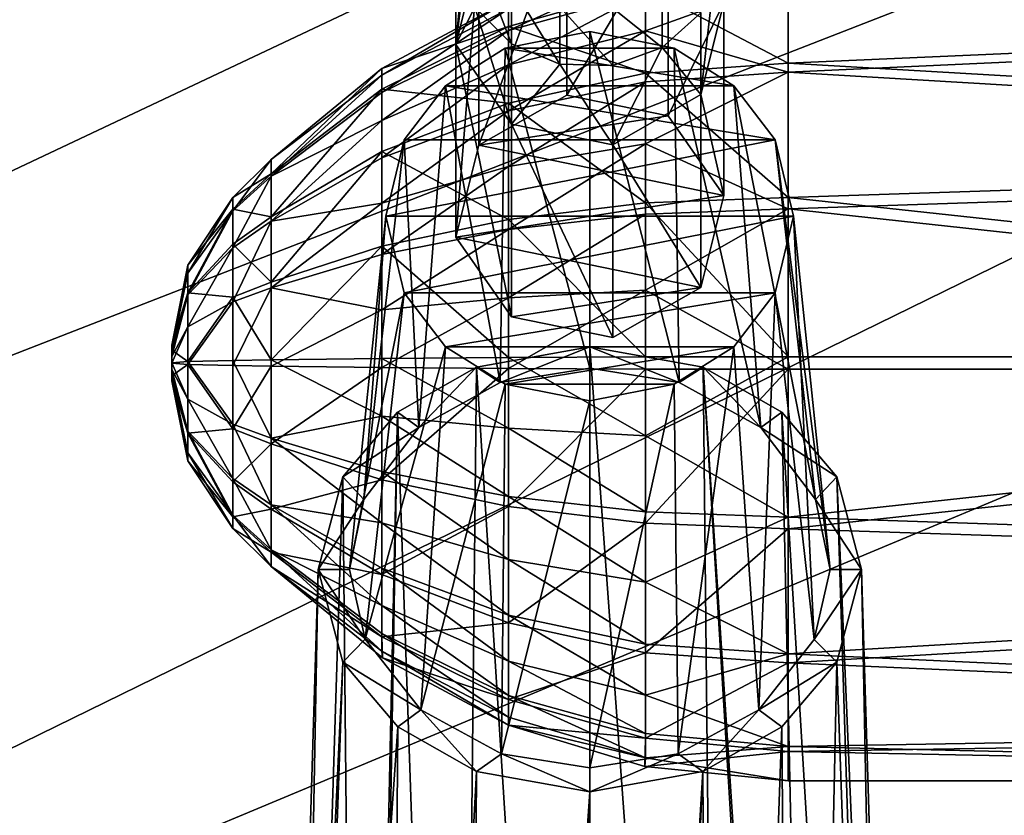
# Model space of a CAD drawing. Header units: metres. Extents: x -1004 to 0, y -708 to 0.
# Tile 13 of 103: x -832 to -785, y -169 to -130. Entities that reach past the tile are written whole.
import ezdxf

# ---------------------------------------------------------------- set-up
doc = ezdxf.new("R2010")
doc.units = ezdxf.units.M

msp = doc.modelspace()

# ---------------------------------------------------------------- linework, layer by layer
at = {"layer": 'top0123410'}
for points in [[(-810.523132, -122.990166, 1759.647949), (-810.523132, -119.94339, 1748.753906), (-811.622314, -131.601761, 1768.095215)], [(-811.622314, -131.601761, 1768.095215), (-810.523132, -119.94339, 1748.753906), (-811.622253, -127.584625, 1758.088257)], [(-810.522705, -127.204285, 1770.145752), (-810.523132, -122.990166, 1759.647949), (-811.622314, -131.601761, 1768.095215)], [(-806.315063, -134.025787, 1791.052124), (-806.315063, -124.799805, 1771.266968), (-810.522705, -136.430267, 1789.930908)], [(-806.315063, -124.799805, 1771.266968), (-810.522705, -127.204285, 1770.145752), (-810.522705, -136.430267, 1789.930908)], [(-806.315063, -124.799805, 1771.266968), (-806.315063, -134.025787, 1791.052124), (-801.463745, -125.795547, 1770.802612)], [(-799.908569, -130.09729, 1757.235352), (-798.876465, -125.009163, 1747.630859), (-799.908447, -134.006897, 1766.973633)], [(-799.908447, -134.006897, 1766.973633), (-798.876465, -125.009163, 1747.630859), (-798.80957, -129.609268, 1769.024292)], [(-806.315063, -134.025787, 1791.052124), (-801.463745, -135.02153, 1790.587769), (-801.463745, -125.795547, 1770.802612)], [(-801.463745, -125.795547, 1770.802612), (-801.463745, -135.02153, 1790.587769), (-798.80957, -129.609268, 1769.024292)], [(-810.713928, -126.992142, 1747.191162), (-808.968567, -131.569336, 1756.735718), (-810.713928, -129.826904, 1757.327148)], [(-808.968567, -131.569336, 1756.735718), (-810.713928, -126.992142, 1747.191162), (-808.968567, -128.78862, 1746.792969)], [(-810.522705, -136.430267, 1789.930908), (-810.522705, -127.204285, 1770.145752), (-811.622314, -140.827744, 1787.880371)], [(-810.522705, -127.204285, 1770.145752), (-811.622314, -131.601761, 1768.095215), (-811.622314, -140.827744, 1787.880371)], [(-811.622253, -127.584625, 1758.088257), (-810.713928, -129.826904, 1757.327148), (-811.622314, -131.601761, 1768.095215)], [(-806.651917, -129.796265, 1746.56958), (-806.651917, -132.546677, 1756.403931), (-808.968567, -128.78862, 1746.792969)], [(-808.968567, -128.78862, 1746.792969), (-806.651917, -132.546677, 1756.403931), (-808.968567, -131.569336, 1756.735718)], [(-804.116638, -129.861679, 1746.555054), (-801.748657, -128.974884, 1746.751709), (-801.748657, -131.750015, 1756.674316)], [(-801.748657, -128.974884, 1746.751709), (-799.908569, -130.09729, 1757.235352), (-801.748657, -131.750015, 1756.674316)], [(-810.713928, -129.826904, 1757.327148), (-808.96875, -135.415848, 1766.31665), (-811.622314, -131.601761, 1768.095215)], [(-810.713928, -129.826904, 1757.327148), (-808.968567, -131.569336, 1756.735718), (-808.96875, -135.415848, 1766.31665)], [(-804.116638, -132.610123, 1756.382324), (-806.651917, -129.796265, 1746.56958), (-804.116638, -129.861679, 1746.555054)], [(-804.116638, -132.610123, 1756.382324), (-806.651917, -132.546677, 1756.403931), (-806.651917, -129.796265, 1746.56958)], [(-801.748657, -131.750015, 1756.674316), (-804.116638, -132.610123, 1756.382324), (-804.116638, -129.861679, 1746.555054)], [(-801.463745, -135.02153, 1790.587769), (-798.80957, -138.835251, 1788.809448), (-798.80957, -129.609268, 1769.024292)], [(-798.80957, -129.609268, 1769.024292), (-798.80957, -138.835251, 1788.809448), (-799.908447, -134.006897, 1766.973633)], [(-801.748657, -131.750015, 1756.674316), (-799.908569, -130.09729, 1757.235352), (-799.908447, -134.006897, 1766.973633)], [(-811.622314, -140.827744, 1787.880371), (-811.622314, -131.601761, 1768.095215), (-808.96875, -144.64183, 1786.101807)], [(-811.622314, -131.601761, 1768.095215), (-808.96875, -135.415848, 1766.31665), (-808.96875, -144.64183, 1786.101807)], [(-808.968567, -131.569336, 1756.735718), (-806.651917, -132.546677, 1756.403931), (-808.96875, -135.415848, 1766.31665)], [(-799.908447, -134.006897, 1766.973633), (-804.116638, -136.412109, 1765.852051), (-801.748657, -131.750015, 1756.674316)], [(-804.116638, -136.412109, 1765.852051), (-804.116638, -132.610123, 1756.382324), (-801.748657, -131.750015, 1756.674316)], [(-808.96875, -135.415848, 1766.31665), (-806.651917, -132.546677, 1756.403931), (-804.116638, -136.412109, 1765.852051)], [(-806.651917, -132.546677, 1756.403931), (-804.116638, -132.610123, 1756.382324), (-804.116638, -136.412109, 1765.852051)], [(-806.315063, -134.025787, 1791.052124), (-810.522705, -136.430267, 1789.930908), (-801.463745, -135.02153, 1790.587769)], [(-799.908447, -134.006897, 1766.973633), (-799.908447, -143.23288, 1786.758789), (-804.116638, -136.412109, 1765.852051)], [(-798.80957, -138.835251, 1788.809448), (-799.908447, -143.23288, 1786.758789), (-799.908447, -134.006897, 1766.973633)], [(-810.522705, -136.430267, 1789.930908), (-798.80957, -138.835251, 1788.809448), (-801.463745, -135.02153, 1790.587769)], [(-808.96875, -144.64183, 1786.101807), (-808.96875, -135.415848, 1766.31665), (-804.116638, -145.638092, 1785.637207)], [(-808.96875, -135.415848, 1766.31665), (-804.116638, -136.412109, 1765.852051), (-804.116638, -145.638092, 1785.637207)], [(-810.522705, -136.430267, 1789.930908), (-811.622314, -140.827744, 1787.880371), (-798.80957, -138.835251, 1788.809448)], [(-799.908447, -143.23288, 1786.758789), (-804.116638, -145.638092, 1785.637207), (-804.116638, -136.412109, 1765.852051)], [(-811.622314, -140.827744, 1787.880371), (-799.908447, -143.23288, 1786.758789), (-798.80957, -138.835251, 1788.809448)], [(-811.622314, -140.827744, 1787.880371), (-808.96875, -144.64183, 1786.101807), (-799.908447, -143.23288, 1786.758789)], [(-808.96875, -144.64183, 1786.101807), (-804.116638, -145.638092, 1785.637207), (-799.908447, -143.23288, 1786.758789)]]:
    msp.add_3dface(points, dxfattribs=at)
at = {"layer": 'top0123414'}
for points in [[(-805.216064, -130.992218, 1792.466675), (-809.260986, -131.7883, 1792.095459), (-805.21637, -147.096893, 1831.346802)], [(-809.260986, -131.7883, 1792.095459), (-805.216064, -130.992218, 1792.466675), (-801.171326, -131.78804, 1792.095581)], [(-805.216064, -130.992218, 1792.466675), (-805.21637, -147.096893, 1831.346802), (-800.932739, -147.785141, 1830.86499)], [(-801.171326, -131.78804, 1792.095581), (-805.216064, -130.992218, 1792.466675), (-800.932739, -147.785141, 1830.86499)], [(-809.260986, -131.7883, 1792.095459), (-812.115112, -133.583511, 1791.258423), (-809.500061, -147.785477, 1830.864746)], [(-812.115112, -133.583511, 1791.258423), (-809.260986, -131.7883, 1792.095459), (-798.319824, -133.580566, 1791.259766)], [(-809.260986, -131.7883, 1792.095459), (-809.500061, -147.785477, 1830.864746), (-805.21637, -147.096893, 1831.346802)], [(-798.319824, -133.580566, 1791.259766), (-809.260986, -131.7883, 1792.095459), (-801.171326, -131.78804, 1792.095581)], [(-798.319824, -133.580566, 1791.259766), (-801.171326, -131.78804, 1792.095581), (-797.039001, -149.936401, 1829.358643)], [(-801.171326, -131.78804, 1792.095581), (-800.932739, -147.785141, 1830.86499), (-797.039001, -149.936401, 1829.358643)], [(-812.115112, -133.583511, 1791.258423), (-814.091431, -136.166656, 1790.053833), (-813.393433, -149.936905, 1829.358276)], [(-796.340515, -136.166092, 1790.054077), (-814.091431, -136.166656, 1790.053833), (-812.115112, -133.583511, 1791.258423)], [(-812.115112, -133.583511, 1791.258423), (-813.393433, -149.936905, 1829.358276), (-809.500061, -147.785477, 1830.864746)], [(-796.340515, -136.166092, 1790.054077), (-812.115112, -133.583511, 1791.258423), (-798.319824, -133.580566, 1791.259766)], [(-796.340515, -136.166092, 1790.054077), (-798.319824, -133.580566, 1791.259766), (-794.408936, -153.391769, 1826.939087)], [(-798.319824, -133.580566, 1791.259766), (-797.039001, -149.936401, 1829.358643), (-794.408936, -153.391769, 1826.939087)], [(-814.091431, -136.166656, 1790.053833), (-816.0224, -153.391327, 1826.939453), (-813.393433, -149.936905, 1829.358276)], [(-814.091431, -136.166656, 1790.053833), (-814.969421, -139.83194, 1788.344727), (-816.0224, -153.391327, 1826.939453)], [(-795.46228, -139.83194, 1788.344727), (-814.969421, -139.83194, 1788.344727), (-796.340515, -136.166092, 1790.054077)], [(-814.969421, -139.83194, 1788.344727), (-814.091431, -136.166656, 1790.053833), (-796.340515, -136.166092, 1790.054077)], [(-795.46228, -139.83194, 1788.344727), (-796.340515, -136.166092, 1790.054077), (-793.71582, -156.736664, 1824.597046)], [(-796.340515, -136.166092, 1790.054077), (-794.408936, -153.391769, 1826.939087), (-793.71582, -156.736664, 1824.597046)], [(-816.71582, -156.736664, 1824.597046), (-814.969421, -139.83194, 1788.344727), (-814.091431, -143.497223, 1786.635498)], [(-814.969421, -139.83194, 1788.344727), (-816.71582, -156.736664, 1824.597046), (-816.0224, -153.391327, 1826.939453)], [(-814.091431, -143.497223, 1786.635498), (-814.969421, -139.83194, 1788.344727), (-795.46228, -139.83194, 1788.344727)], [(-796.340515, -143.497803, 1786.635254), (-814.091431, -143.497223, 1786.635498), (-795.46228, -139.83194, 1788.344727)], [(-794.476135, -160.084213, 1822.253052), (-796.340515, -143.497803, 1786.635254), (-795.46228, -139.83194, 1788.344727)], [(-793.71582, -156.736664, 1824.597046), (-794.476135, -160.084213, 1822.253052), (-795.46228, -139.83194, 1788.344727)], [(-815.955811, -160.083572, 1822.25354), (-816.71582, -156.736664, 1824.597046), (-814.091431, -143.497223, 1786.635498)], [(-815.955811, -160.083572, 1822.25354), (-814.091431, -143.497223, 1786.635498), (-812.115112, -146.080368, 1785.43103)], [(-812.115112, -146.080368, 1785.43103), (-814.091431, -143.497223, 1786.635498), (-796.340515, -143.497803, 1786.635254)], [(-798.319824, -146.083313, 1785.429688), (-812.115112, -146.080368, 1785.43103), (-796.340515, -143.497803, 1786.635254)], [(-797.126404, -163.462433, 1819.887573), (-798.319824, -146.083313, 1785.429688), (-796.340515, -143.497803, 1786.635254)], [(-794.476135, -160.084213, 1822.253052), (-797.126404, -163.462433, 1819.887573), (-796.340515, -143.497803, 1786.635254)], [(-813.305908, -163.461823, 1819.888062), (-815.955811, -160.083572, 1822.25354), (-812.115112, -146.080368, 1785.43103)], [(-813.305908, -163.461823, 1819.888062), (-812.115112, -146.080368, 1785.43103), (-809.260986, -147.87558, 1784.593872)], [(-809.260986, -147.87558, 1784.593872), (-812.115112, -146.080368, 1785.43103), (-798.319824, -146.083313, 1785.429688)], [(-805.21582, -146.087692, 1832.053467), (-810.633179, -147.056366, 1831.375244), (-805.21582, -232.514221, 1960.186035)], [(-810.633179, -147.056366, 1831.375244), (-805.21582, -146.087692, 1832.053467), (-809.500061, -147.785477, 1830.864746)], [(-805.21582, -146.087692, 1832.053467), (-805.21637, -147.096893, 1831.346802), (-809.500061, -147.785477, 1830.864746)], [(-801.171326, -147.875854, 1784.59375), (-809.260986, -147.87558, 1784.593872), (-798.319824, -146.083313, 1785.429688)], [(-800.932739, -147.785141, 1830.86499), (-805.21637, -147.096893, 1831.346802), (-805.21582, -146.087692, 1832.053467)], [(-805.21582, -232.514221, 1960.186035), (-798.903992, -232.522156, 1957.823364), (-805.21582, -146.087692, 1832.053467)], [(-798.903992, -232.522156, 1957.823364), (-799.798523, -147.056366, 1831.375244), (-805.21582, -146.087692, 1832.053467)], [(-799.798523, -147.056366, 1831.375244), (-800.932739, -147.785141, 1830.86499), (-805.21582, -146.087692, 1832.053467)], [(-800.993774, -165.561157, 1818.418091), (-801.171326, -147.875854, 1784.59375), (-798.319824, -146.083313, 1785.429688)], [(-797.126404, -163.462433, 1819.887573), (-800.993774, -165.561157, 1818.418091), (-798.319824, -146.083313, 1785.429688)], [(-810.633179, -147.056366, 1831.375244), (-814.409302, -149.207565, 1829.868896), (-811.527649, -232.522156, 1957.823364)], [(-814.409302, -149.207565, 1829.868896), (-810.633179, -147.056366, 1831.375244), (-813.393433, -149.936905, 1829.358276)], [(-813.393433, -149.936905, 1829.358276), (-810.633179, -147.056366, 1831.375244), (-809.500061, -147.785477, 1830.864746)], [(-810.633179, -147.056366, 1831.375244), (-811.527649, -232.522156, 1957.823364), (-805.21582, -232.514221, 1960.186035)], [(-797.039001, -149.936401, 1829.358643), (-800.932739, -147.785141, 1830.86499), (-799.798523, -147.056366, 1831.375244)], [(-798.903992, -232.522156, 1957.823364), (-794.573975, -232.423233, 1952.544922), (-799.798523, -147.056366, 1831.375244)], [(-794.573975, -232.423233, 1952.544922), (-794.204285, -232.695755, 1952.310181), (-799.798523, -147.056366, 1831.375244)], [(-799.798523, -147.056366, 1831.375244), (-794.204285, -232.695755, 1952.310181), (-796.0224, -149.207565, 1829.868896)], [(-796.0224, -149.207565, 1829.868896), (-797.039001, -149.936401, 1829.358643), (-799.798523, -147.056366, 1831.375244)], [(-809.438782, -165.560898, 1818.418213), (-813.305908, -163.461823, 1819.888062), (-809.260986, -147.87558, 1784.593872)], [(-809.438782, -165.560898, 1818.418213), (-809.260986, -147.87558, 1784.593872), (-805.216064, -148.671677, 1784.222656)], [(-801.171326, -147.875854, 1784.59375), (-805.216064, -148.671677, 1784.222656), (-809.260986, -147.87558, 1784.593872)], [(-800.993774, -165.561157, 1818.418091), (-805.21637, -166.229126, 1817.950317), (-801.171326, -147.875854, 1784.59375)], [(-805.21637, -166.229126, 1817.950317), (-805.216064, -148.671677, 1784.222656), (-801.171326, -147.875854, 1784.59375)], [(-805.21637, -166.229126, 1817.950317), (-809.438782, -165.560898, 1818.418213), (-805.216064, -148.671677, 1784.222656)], [(-814.409302, -149.207565, 1829.868896), (-817.033447, -152.299301, 1827.704102), (-816.227356, -232.695755, 1952.310181)], [(-817.033447, -152.299301, 1827.704102), (-814.409302, -149.207565, 1829.868896), (-813.393433, -149.936905, 1829.358276)], [(-815.857727, -232.423233, 1952.544922), (-814.409302, -149.207565, 1829.868896), (-816.227356, -232.695755, 1952.310181)], [(-814.409302, -149.207565, 1829.868896), (-815.857727, -232.423233, 1952.544922), (-811.527649, -232.522156, 1957.823364)], [(-796.0224, -149.207565, 1829.868896), (-793.398254, -152.299301, 1827.704102), (-797.039001, -149.936401, 1829.358643)], [(-794.204285, -232.695755, 1952.310181), (-790.731934, -236.610535, 1948.645508), (-796.0224, -149.207565, 1829.868896)], [(-796.0224, -149.207565, 1829.868896), (-790.731934, -236.610535, 1948.645508), (-793.398254, -152.299301, 1827.704102)], [(-817.033447, -152.299301, 1827.704102), (-813.393433, -149.936905, 1829.358276), (-816.0224, -153.391327, 1826.939453)], [(-793.398254, -152.299301, 1827.704102), (-794.408936, -153.391769, 1826.939087), (-797.039001, -149.936401, 1829.358643)], [(-816.227356, -232.695755, 1952.310181), (-817.033447, -152.299301, 1827.704102), (-819.699768, -236.610535, 1948.645508)], [(-817.033447, -152.299301, 1827.704102), (-818.21582, -156.736862, 1824.596924), (-819.699768, -236.610535, 1948.645508)], [(-818.21582, -156.736862, 1824.596924), (-817.033447, -152.299301, 1827.704102), (-816.0224, -153.391327, 1826.939453)], [(-793.398254, -152.299301, 1827.704102), (-792.21582, -156.736862, 1824.596924), (-794.408936, -153.391769, 1826.939087)], [(-790.731934, -236.610535, 1948.645508), (-789.664978, -240.516769, 1944.354736), (-793.398254, -152.299301, 1827.704102)], [(-793.398254, -152.299301, 1827.704102), (-789.664978, -240.516769, 1944.354736), (-792.21582, -156.736862, 1824.596924)], [(-818.21582, -156.736862, 1824.596924), (-816.0224, -153.391327, 1826.939453), (-816.71582, -156.736664, 1824.597046)], [(-792.21582, -156.736862, 1824.596924), (-793.71582, -156.736664, 1824.597046), (-794.408936, -153.391769, 1826.939087)], [(-819.699768, -236.610535, 1948.645508), (-818.21582, -156.736862, 1824.596924), (-820.766724, -240.516769, 1944.354736)], [(-818.21582, -156.736862, 1824.596924), (-817.033142, -161.174545, 1821.489624), (-820.766724, -240.516769, 1944.354736)], [(-815.955811, -160.083572, 1822.25354), (-818.21582, -156.736862, 1824.596924), (-816.71582, -156.736664, 1824.597046)], [(-817.033142, -161.174545, 1821.489624), (-818.21582, -156.736862, 1824.596924), (-815.955811, -160.083572, 1822.25354)], [(-793.71582, -156.736664, 1824.597046), (-792.21582, -156.736862, 1824.596924), (-794.476135, -160.084213, 1822.253052)], [(-792.21582, -156.736862, 1824.596924), (-793.398499, -161.174545, 1821.489624), (-794.476135, -160.084213, 1822.253052)], [(-792.21582, -156.736862, 1824.596924), (-790.491333, -243.722763, 1940.249268), (-793.398499, -161.174545, 1821.489624)], [(-789.664978, -240.516769, 1944.354736), (-790.491333, -243.722763, 1940.249268), (-792.21582, -156.736862, 1824.596924)], [(-813.305908, -163.461823, 1819.888062), (-817.033142, -161.174545, 1821.489624), (-815.955811, -160.083572, 1822.25354)], [(-794.476135, -160.084213, 1822.253052), (-793.398499, -161.174545, 1821.489624), (-797.126404, -163.462433, 1819.887573)], [(-820.766724, -240.516769, 1944.354736), (-817.033142, -161.174545, 1821.489624), (-819.940308, -243.722763, 1940.249268)], [(-817.033142, -161.174545, 1821.489624), (-814.405151, -164.26918, 1819.322754), (-819.940308, -243.722763, 1940.249268)], [(-814.405151, -164.26918, 1819.322754), (-817.033142, -161.174545, 1821.489624), (-813.305908, -163.461823, 1819.888062)], [(-793.398499, -161.174545, 1821.489624), (-796.02655, -164.26918, 1819.322754), (-797.126404, -163.462433, 1819.887573)], [(-793.398499, -161.174545, 1821.489624), (-795.321533, -251.541946, 1938.999512), (-796.02655, -164.26918, 1819.322754)], [(-790.491333, -243.722763, 1940.249268), (-795.321533, -251.541946, 1938.999512), (-793.398499, -161.174545, 1821.489624)], [(-810.632568, -166.417206, 1817.818604), (-814.405151, -164.26918, 1819.322754), (-813.305908, -163.461823, 1819.888062)], [(-810.632568, -166.417206, 1817.818604), (-813.305908, -163.461823, 1819.888062), (-809.438782, -165.560898, 1818.418213)], [(-797.126404, -163.462433, 1819.887573), (-799.799133, -166.417206, 1817.818604), (-800.993774, -165.561157, 1818.418091)], [(-797.126404, -163.462433, 1819.887573), (-796.02655, -164.26918, 1819.322754), (-799.799133, -166.417206, 1817.818604)], [(-819.940308, -243.722763, 1940.249268), (-814.405151, -164.26918, 1819.322754), (-815.110168, -251.541946, 1938.999512)], [(-814.405151, -164.26918, 1819.322754), (-810.632568, -166.417206, 1817.818604), (-815.110168, -251.541946, 1938.999512)], [(-796.02655, -164.26918, 1819.322754), (-799.237549, -254.042908, 1938.439941), (-799.799133, -166.417206, 1817.818604)], [(-795.321533, -251.541946, 1938.999512), (-799.237549, -254.042908, 1938.439941), (-796.02655, -164.26918, 1819.322754)], [(-805.21582, -167.385651, 1817.140503), (-810.632568, -166.417206, 1817.818604), (-809.438782, -165.560898, 1818.418213)], [(-805.21582, -167.385651, 1817.140503), (-809.438782, -165.560898, 1818.418213), (-805.21637, -166.229126, 1817.950317)], [(-800.993774, -165.561157, 1818.418091), (-805.21582, -167.385651, 1817.140503), (-805.21637, -166.229126, 1817.950317)], [(-799.799133, -166.417206, 1817.818604), (-805.21582, -167.385651, 1817.140503), (-800.993774, -165.561157, 1818.418091)], [(-815.110168, -251.541946, 1938.999512), (-810.632568, -166.417206, 1817.818604), (-811.194153, -254.042908, 1938.439941)], [(-810.632568, -166.417206, 1817.818604), (-805.21582, -167.385651, 1817.140503), (-811.194153, -254.042908, 1938.439941)], [(-799.799133, -166.417206, 1817.818604), (-803.757751, -255.215836, 1938.144531), (-805.21582, -255.4319, 1938.325806)], [(-805.21582, -255.4319, 1938.325806), (-805.21582, -167.385651, 1817.140503), (-799.799133, -166.417206, 1817.818604)], [(-799.237549, -254.042908, 1938.439941), (-803.757751, -255.215836, 1938.144531), (-799.799133, -166.417206, 1817.818604)], [(-811.194153, -254.042908, 1938.439941), (-805.21582, -167.385651, 1817.140503), (-806.67395, -255.215836, 1938.144531)], [(-805.21582, -167.385651, 1817.140503), (-805.21582, -255.4319, 1938.325806), (-806.67395, -255.215836, 1938.144531)]]:
    msp.add_3dface(points, dxfattribs=at)
at = {"layer": 'top0123419'}
for points in [[(-802.546509, -127.958145, 1802.425171), (-809.112305, -130.940857, 1799.606323), (-809.112305, -129.905502, 1802.84314)], [(-809.112305, -130.940857, 1799.606323), (-802.546509, -127.958145, 1802.425171), (-802.546509, -129.112457, 1798.816528)], [(-795.718384, -128.264648, 1813.855347), (-802.546509, -128.889755, 1813.607422), (-795.718384, -132.501816, 1820.408325)], [(-795.718384, -128.495087, 1798.549805), (-802.546509, -130.948639, 1795.502319), (-802.546509, -129.112457, 1798.816528)], [(-795.718384, -128.495087, 1798.549805), (-795.718384, -132.927811, 1792.127441), (-802.546509, -130.948639, 1795.502319)], [(-795.718384, -128.264648, 1813.855347), (-795.718384, -132.501816, 1820.408325), (-725.21582, -129.386108, 1816.218872)], [(-795.718384, -128.495087, 1798.549805), (-725.21582, -129.687378, 1796.221191), (-795.718384, -132.927811, 1792.127441)], [(-809.112305, -129.521469, 1806.219727), (-809.112305, -130.741089, 1812.873047), (-802.546509, -128.889755, 1813.607422)], [(-802.546509, -128.889755, 1813.607422), (-809.112305, -130.741089, 1812.873047), (-802.546509, -132.984451, 1819.940063)], [(-802.546509, -128.889755, 1813.607422), (-802.546509, -132.984451, 1819.940063), (-795.718384, -132.501816, 1820.408325)], [(-809.112305, -129.521469, 1806.219727), (-815.163391, -132.755493, 1806.268555), (-809.112305, -130.741089, 1812.873047)], [(-815.16333, -133.067825, 1803.521851), (-815.163391, -132.755493, 1806.268555), (-809.112305, -129.521469, 1806.219727)], [(-815.16333, -133.067825, 1803.521851), (-809.112305, -129.521469, 1806.219727), (-809.112305, -129.905502, 1802.84314)], [(-802.546509, -129.112457, 1798.816528), (-802.546509, -130.948639, 1795.502319), (-809.112305, -132.58783, 1796.633667)], [(-809.112305, -132.58783, 1796.633667), (-809.112305, -130.940857, 1799.606323), (-802.546509, -129.112457, 1798.816528)], [(-795.718384, -132.501816, 1820.408325), (-725.21582, -136.59552, 1823.648804), (-725.21582, -129.386108, 1816.218872)], [(-815.16333, -133.910034, 1800.888916), (-815.16333, -133.067825, 1803.521851), (-809.112305, -129.905502, 1802.84314)], [(-809.112305, -129.905502, 1802.84314), (-809.112305, -130.940857, 1799.606323), (-815.16333, -133.910034, 1800.888916)], [(-725.21582, -129.687378, 1796.221191), (-725.21582, -137.117325, 1789.011719), (-795.718384, -132.927811, 1792.127441)], [(-815.163391, -132.755493, 1806.268555), (-815.16333, -133.747528, 1811.68042), (-809.112305, -130.741089, 1812.873047)], [(-809.112305, -130.741089, 1812.873047), (-815.16333, -133.747528, 1811.68042), (-809.112305, -134.413834, 1818.553101)], [(-809.112305, -130.940857, 1799.606323), (-815.16333, -135.24971, 1798.470825), (-815.16333, -133.910034, 1800.888916)], [(-815.16333, -135.24971, 1798.470825), (-809.112305, -130.940857, 1799.606323), (-809.112305, -132.58783, 1796.633667)], [(-809.112305, -130.741089, 1812.873047), (-809.112305, -134.413834, 1818.553101), (-802.546509, -132.984451, 1819.940063)], [(-802.546509, -130.948639, 1795.502319), (-809.112305, -134.783081, 1794.039429), (-809.112305, -132.58783, 1796.633667)], [(-802.546509, -130.948639, 1795.502319), (-802.546509, -133.396118, 1792.609985), (-809.112305, -134.783081, 1794.039429)], [(-795.718384, -132.927811, 1792.127441), (-802.546509, -133.396118, 1792.609985), (-802.546509, -130.948639, 1795.502319)], [(-820.467102, -137.107651, 1806.334106), (-820.467102, -137.793518, 1810.075439), (-815.163391, -132.755493, 1806.268555)], [(-820.467102, -137.793518, 1810.075439), (-815.16333, -133.747528, 1811.68042), (-815.163391, -132.755493, 1806.268555)], [(-820.467102, -137.107651, 1806.334106), (-815.163391, -132.755493, 1806.268555), (-815.16333, -133.067825, 1803.521851)], [(-809.112305, -132.58783, 1796.633667), (-809.112305, -134.783081, 1794.039429), (-815.16333, -137.0354, 1796.360596)], [(-815.16333, -137.0354, 1796.360596), (-815.16333, -135.24971, 1798.470825), (-809.112305, -132.58783, 1796.633667)], [(-795.718384, -132.501816, 1820.408325), (-802.546509, -132.984451, 1819.940063), (-795.718384, -138.924194, 1824.841064)], [(-795.718384, -132.501816, 1820.408325), (-795.718384, -138.924194, 1824.841064), (-725.21582, -136.59552, 1823.648804)], [(-820.467102, -137.905853, 1802.61499), (-815.16333, -133.067825, 1803.521851), (-815.16333, -133.910034, 1800.888916)], [(-820.467102, -137.905853, 1802.61499), (-820.467102, -137.107651, 1806.334106), (-815.16333, -133.067825, 1803.521851)], [(-802.546509, -132.984451, 1819.940063), (-809.112305, -134.413834, 1818.553101), (-802.546509, -139.190887, 1824.223755)], [(-802.546509, -133.396118, 1792.609985), (-795.718384, -132.927811, 1792.127441), (-802.546509, -136.360794, 1790.250854)], [(-795.718384, -132.927811, 1792.127441), (-795.718384, -139.480835, 1787.890137), (-802.546509, -136.360794, 1790.250854)], [(-802.546509, -132.984451, 1819.940063), (-802.546509, -139.190887, 1824.223755), (-795.718384, -138.924194, 1824.841064)], [(-795.718384, -132.927811, 1792.127441), (-725.21582, -137.117325, 1789.011719), (-795.718384, -139.480835, 1787.890137)], [(-820.467102, -137.793518, 1810.075439), (-820.467102, -139.858871, 1813.269653), (-815.16333, -133.747528, 1811.68042)], [(-820.467102, -139.858871, 1813.269653), (-815.16333, -136.735046, 1816.300781), (-815.16333, -133.747528, 1811.68042)], [(-815.16333, -133.747528, 1811.68042), (-815.16333, -136.735046, 1816.300781), (-809.112305, -134.413834, 1818.553101)], [(-802.546509, -133.396118, 1792.609985), (-809.112305, -137.442261, 1791.92334), (-809.112305, -134.783081, 1794.039429)], [(-802.546509, -133.396118, 1792.609985), (-802.546509, -136.360794, 1790.250854), (-809.112305, -137.442261, 1791.92334)], [(-815.16333, -135.24971, 1798.470825), (-820.467102, -137.905853, 1802.61499), (-815.16333, -133.910034, 1800.888916)], [(-809.112305, -134.413834, 1818.553101), (-815.16333, -136.735046, 1816.300781), (-809.112305, -139.980698, 1822.395264)], [(-809.112305, -134.413834, 1818.553101), (-809.112305, -139.980698, 1822.395264), (-802.546509, -139.190887, 1824.223755)], [(-809.112305, -134.783081, 1794.039429), (-815.16333, -139.198456, 1794.639282), (-815.16333, -137.0354, 1796.360596)], [(-809.112305, -134.783081, 1794.039429), (-809.112305, -137.442261, 1791.92334), (-815.16333, -139.198456, 1794.639282)], [(-815.16333, -137.0354, 1796.360596), (-820.467102, -140.066513, 1799.484497), (-815.16333, -135.24971, 1798.470825)], [(-820.467102, -140.066513, 1799.484497), (-820.467102, -137.905853, 1802.61499), (-815.16333, -135.24971, 1798.470825)], [(-802.546509, -136.360794, 1790.250854), (-809.112305, -140.463181, 1790.366699), (-809.112305, -137.442261, 1791.92334)], [(-809.112305, -140.463181, 1790.366699), (-802.546509, -136.360794, 1790.250854), (-802.546509, -139.72879, 1788.515259)], [(-802.546509, -136.360794, 1790.250854), (-795.718384, -139.480835, 1787.890137), (-802.546509, -139.72879, 1788.515259)], [(-795.718384, -138.924194, 1824.841064), (-725.21582, -146.554016, 1826.478638), (-725.21582, -136.59552, 1823.648804)], [(-820.467102, -139.858871, 1813.269653), (-820.467102, -142.98938, 1815.430298), (-815.16333, -136.735046, 1816.300781)], [(-820.467102, -142.98938, 1815.430298), (-815.16333, -141.26329, 1819.426147), (-815.16333, -136.735046, 1816.300781)], [(-815.16333, -137.0354, 1796.360596), (-815.16333, -139.198456, 1794.639282), (-820.467102, -140.066513, 1799.484497)], [(-815.16333, -136.735046, 1816.300781), (-815.16333, -141.26329, 1819.426147), (-809.112305, -139.980698, 1822.395264)], [(-820.467102, -137.107651, 1806.334106), (-822.286926, -138.927246, 1806.36145), (-820.467102, -137.793518, 1810.075439)], [(-822.286926, -138.927246, 1806.36145), (-820.467102, -137.107651, 1806.334106), (-822.286926, -139.576447, 1803.33667)], [(-820.467102, -137.107651, 1806.334106), (-820.467102, -137.905853, 1802.61499), (-822.286926, -139.576447, 1803.33667)], [(-809.112305, -137.442261, 1791.92334), (-815.16333, -141.655746, 1793.373047), (-815.16333, -139.198456, 1794.639282)], [(-809.112305, -137.442261, 1791.92334), (-809.112305, -140.463181, 1790.366699), (-815.16333, -141.655746, 1793.373047)], [(-725.21582, -137.117325, 1789.011719), (-725.21582, -147.156555, 1786.483154), (-795.718384, -139.480835, 1787.890137)], [(-822.286926, -138.927246, 1806.36145), (-822.286926, -139.485077, 1809.404419), (-820.467102, -137.793518, 1810.075439)], [(-820.467102, -137.793518, 1810.075439), (-822.286926, -139.485077, 1809.404419), (-820.467102, -139.858871, 1813.269653)], [(-822.286926, -139.576447, 1803.33667), (-820.467102, -137.905853, 1802.61499), (-822.286926, -141.333817, 1800.790527)], [(-820.467102, -137.905853, 1802.61499), (-820.467102, -140.066513, 1799.484497), (-822.286926, -141.333817, 1800.790527)], [(-822.286926, -138.927246, 1806.36145), (-824.454651, -142.171112, 1806.4104), (-822.286926, -139.485077, 1809.404419)], [(-824.454651, -142.171112, 1806.4104), (-822.286926, -138.927246, 1806.36145), (-824.454651, -142.553818, 1804.625244)], [(-822.286926, -138.927246, 1806.36145), (-822.286926, -139.576447, 1803.33667), (-824.454651, -142.553818, 1804.625244)], [(-795.718384, -138.924194, 1824.841064), (-802.546509, -139.190887, 1824.223755), (-795.718384, -146.554031, 1826.478638)], [(-795.718384, -138.924194, 1824.841064), (-795.718384, -146.554031, 1826.478638), (-725.21582, -146.554016, 1826.478638)], [(-815.16333, -139.198456, 1794.639282), (-820.467102, -143.260712, 1797.419067), (-820.467102, -140.066513, 1799.484497)], [(-815.16333, -139.198456, 1794.639282), (-815.16333, -141.655746, 1793.373047), (-820.467102, -143.260712, 1797.419067)], [(-802.546509, -139.190887, 1824.223755), (-809.112305, -139.980698, 1822.395264), (-802.546509, -146.564163, 1825.806152)], [(-802.546509, -139.190887, 1824.223755), (-802.546509, -146.564163, 1825.806152), (-795.718384, -146.554031, 1826.478638)], [(-824.454651, -143.490189, 1809.73999), (-822.286926, -141.164932, 1812.002441), (-822.286926, -139.485077, 1809.404419)], [(-824.454651, -142.171112, 1806.4104), (-824.454651, -143.490189, 1809.73999), (-822.286926, -139.485077, 1809.404419)], [(-824.454651, -142.553818, 1804.625244), (-822.286926, -139.576447, 1803.33667), (-824.454651, -143.589813, 1803.121948)], [(-822.286926, -139.576447, 1803.33667), (-822.286926, -141.333817, 1800.790527), (-824.454651, -143.589813, 1803.121948)], [(-822.286926, -139.485077, 1809.404419), (-822.286926, -141.164932, 1812.002441), (-820.467102, -139.858871, 1813.269653)], [(-820.467102, -139.858871, 1813.269653), (-822.286926, -141.164932, 1812.002441), (-820.467102, -142.98938, 1815.430298)], [(-802.546509, -139.72879, 1788.515259), (-802.546509, -143.370636, 1787.470215), (-809.112305, -143.729736, 1789.429199)], [(-809.112305, -143.729736, 1789.429199), (-809.112305, -140.463181, 1790.366699), (-802.546509, -139.72879, 1788.515259)], [(-795.718384, -139.480835, 1787.890137), (-802.546509, -143.370636, 1787.470215), (-802.546509, -139.72879, 1788.515259)], [(-795.718384, -139.480835, 1787.890137), (-795.718384, -147.156555, 1786.483276), (-802.546509, -143.370636, 1787.470215)], [(-795.718384, -139.480835, 1787.890137), (-725.21582, -147.156555, 1786.483154), (-795.718384, -147.156555, 1786.483276)], [(-822.286926, -141.333817, 1800.790527), (-820.467102, -140.066513, 1799.484497), (-822.286926, -143.931747, 1799.110718)], [(-820.467102, -140.066513, 1799.484497), (-820.467102, -143.260712, 1797.419067), (-822.286926, -143.931747, 1799.110718)], [(-809.112305, -139.980698, 1822.395264), (-815.16333, -141.26329, 1819.426147), (-809.112305, -146.594162, 1823.814697)], [(-809.112305, -139.980698, 1822.395264), (-809.112305, -146.594162, 1823.814697), (-802.546509, -146.564163, 1825.806152)], [(-809.112305, -140.463181, 1790.366699), (-815.16333, -144.312866, 1792.610596), (-815.16333, -141.655746, 1793.373047)], [(-815.16333, -144.312866, 1792.610596), (-809.112305, -140.463181, 1790.366699), (-809.112305, -143.729736, 1789.429199)], [(-822.286926, -143.711136, 1813.759766), (-822.286926, -141.164932, 1812.002441), (-824.454651, -143.490189, 1809.73999)], [(-822.286926, -141.164932, 1812.002441), (-822.286926, -143.711136, 1813.759766), (-820.467102, -142.98938, 1815.430298)], [(-820.467102, -142.98938, 1815.430298), (-820.467102, -146.708435, 1816.228516), (-815.16333, -141.26329, 1819.426147)], [(-820.467102, -146.708435, 1816.228516), (-815.16333, -146.642883, 1820.580688), (-815.16333, -141.26329, 1819.426147)], [(-815.16333, -141.26329, 1819.426147), (-815.16333, -146.642883, 1820.580688), (-809.112305, -146.594162, 1823.814697)], [(-824.454651, -143.589813, 1803.121948), (-822.286926, -141.333817, 1800.790527), (-824.454651, -145.121796, 1802.128906)], [(-822.286926, -141.333817, 1800.790527), (-822.286926, -143.931747, 1799.110718), (-824.454651, -145.121796, 1802.128906)], [(-815.16333, -141.655746, 1793.373047), (-815.16333, -144.312866, 1792.610596), (-820.467102, -143.260712, 1797.419067)], [(-824.454651, -142.171112, 1806.4104), (-825.21582, -145.997513, 1806.468018), (-824.454651, -143.490189, 1809.73999)], [(-825.21582, -145.997513, 1806.468018), (-824.454651, -142.171112, 1806.4104), (-825.21582, -146.06778, 1806.140747)], [(-824.454651, -142.171112, 1806.4104), (-824.454651, -142.553818, 1804.625244), (-825.21582, -146.06778, 1806.140747)], [(-825.21582, -146.06778, 1806.140747), (-824.454651, -142.553818, 1804.625244), (-825.21582, -146.25798, 1805.865234)], [(-824.454651, -142.553818, 1804.625244), (-824.454651, -143.589813, 1803.121948), (-825.21582, -146.25798, 1805.865234)], [(-820.467102, -142.98938, 1815.430298), (-822.286926, -143.711136, 1813.759766), (-820.467102, -146.708435, 1816.228516)], [(-825.21582, -145.997513, 1806.468018), (-825.21582, -146.239838, 1807.078369), (-824.454651, -143.490189, 1809.73999)], [(-824.454651, -143.490189, 1809.73999), (-825.21582, -146.239838, 1807.078369), (-824.454651, -146.78476, 1811.165039)], [(-825.21582, -146.25798, 1805.865234), (-824.454651, -143.589813, 1803.121948), (-825.21582, -146.539017, 1805.683716)], [(-824.454651, -143.589813, 1803.121948), (-824.454651, -145.121796, 1802.128906), (-825.21582, -146.539017, 1805.683716)], [(-824.454651, -146.78476, 1811.165039), (-822.286926, -143.711136, 1813.759766), (-824.454651, -143.490189, 1809.73999)], [(-822.286926, -143.931747, 1799.110718), (-820.467102, -143.260712, 1797.419067), (-822.286926, -146.974747, 1798.552856)], [(-820.467102, -143.260712, 1797.419067), (-820.467102, -147.002136, 1796.733276), (-822.286926, -146.974747, 1798.552856)], [(-820.467102, -143.260712, 1797.419067), (-815.16333, -144.312866, 1792.610596), (-820.467102, -147.002136, 1796.733276)], [(-802.546509, -143.370636, 1787.470215), (-809.112305, -147.116409, 1789.147095), (-809.112305, -143.729736, 1789.429199)], [(-802.546509, -143.370636, 1787.470215), (-802.546509, -147.146408, 1787.15564), (-809.112305, -147.116409, 1789.147095)], [(-795.718384, -147.156555, 1786.483276), (-802.546509, -147.146408, 1787.15564), (-802.546509, -143.370636, 1787.470215)], [(-824.454651, -146.78476, 1811.165039), (-822.286926, -146.735962, 1814.408936), (-822.286926, -143.711136, 1813.759766)], [(-824.454651, -145.121796, 1802.128906), (-822.286926, -143.931747, 1799.110718), (-824.454651, -146.925842, 1801.796753)], [(-822.286926, -143.931747, 1799.110718), (-822.286926, -146.974747, 1798.552856), (-824.454651, -146.925842, 1801.796753)], [(-822.286926, -143.711136, 1813.759766), (-822.286926, -146.735962, 1814.408936), (-820.467102, -146.708435, 1816.228516)], [(-809.112305, -143.729736, 1789.429199), (-809.112305, -147.116409, 1789.147095), (-815.16333, -147.067688, 1792.381104)], [(-815.16333, -147.067688, 1792.381104), (-815.16333, -144.312866, 1792.610596), (-809.112305, -143.729736, 1789.429199)], [(-815.16333, -144.312866, 1792.610596), (-815.16333, -147.067688, 1792.381104), (-820.467102, -147.002136, 1796.733276)], [(-825.21582, -146.539017, 1805.683716), (-824.454651, -145.121796, 1802.128906), (-825.21582, -146.868195, 1805.623169)], [(-824.454651, -145.121796, 1802.128906), (-824.454651, -146.925842, 1801.796753), (-825.21582, -146.868195, 1805.623169)], [(-825.21582, -146.06778, 1806.140747), (-825.21582, -147.470886, 1805.883545), (-825.21582, -145.997513, 1806.468018)], [(-825.21582, -147.470886, 1805.883545), (-825.21582, -147.713043, 1806.493774), (-825.21582, -145.997513, 1806.468018)], [(-825.21582, -145.997513, 1806.468018), (-825.21582, -147.713043, 1806.493774), (-825.21582, -147.642807, 1806.821167)], [(-825.21582, -145.997513, 1806.468018), (-825.21582, -147.642807, 1806.821167), (-825.21582, -146.239838, 1807.078369)], [(-825.21582, -146.06778, 1806.140747), (-825.21582, -146.25798, 1805.865234), (-825.21582, -147.470886, 1805.883545)], [(-825.21582, -146.239838, 1807.078369), (-825.21582, -146.842361, 1807.338745), (-824.454651, -146.78476, 1811.165039)], [(-825.21582, -147.642807, 1806.821167), (-825.21582, -147.452652, 1807.096558), (-825.21582, -146.239838, 1807.078369)], [(-825.21582, -146.239838, 1807.078369), (-825.21582, -147.452652, 1807.096558), (-825.21582, -147.171585, 1807.27832)], [(-825.21582, -147.171585, 1807.27832), (-825.21582, -146.842361, 1807.338745), (-825.21582, -146.239838, 1807.078369)], [(-825.21582, -146.25798, 1805.865234), (-825.21582, -146.539017, 1805.683716), (-825.21582, -147.470886, 1805.883545)], [(-825.21582, -147.470886, 1805.883545), (-825.21582, -146.539017, 1805.683716), (-825.21582, -146.868195, 1805.623169)], [(-824.454651, -146.78476, 1811.165039), (-825.21582, -146.842361, 1807.338745), (-824.454651, -148.588852, 1810.833008)], [(-825.21582, -146.842361, 1807.338745), (-825.21582, -147.171585, 1807.27832), (-824.454651, -148.588852, 1810.833008)], [(-825.21582, -146.868195, 1805.623169), (-824.454651, -146.925842, 1801.796753), (-825.21582, -147.470886, 1805.883545)], [(-824.454651, -146.925842, 1801.796753), (-824.454651, -150.220398, 1803.221802), (-825.21582, -147.470886, 1805.883545)], [(-822.286926, -149.7789, 1813.851074), (-822.286926, -146.735962, 1814.408936), (-824.454651, -146.78476, 1811.165039)], [(-824.454651, -148.588852, 1810.833008), (-822.286926, -149.7789, 1813.851074), (-824.454651, -146.78476, 1811.165039)], [(-824.454651, -146.925842, 1801.796753), (-822.286926, -146.974747, 1798.552856), (-822.286926, -149.999557, 1799.202148)], [(-824.454651, -146.925842, 1801.796753), (-822.286926, -149.999557, 1799.202148), (-824.454651, -150.220398, 1803.221802)], [(-820.467102, -146.708435, 1816.228516), (-822.286926, -146.735962, 1814.408936), (-820.467102, -150.44986, 1815.542725)], [(-822.286926, -146.735962, 1814.408936), (-822.286926, -149.7789, 1813.851074), (-820.467102, -150.44986, 1815.542725)], [(-822.286926, -146.974747, 1798.552856), (-820.467102, -147.002136, 1796.733276), (-822.286926, -149.999557, 1799.202148)], [(-815.16333, -146.642883, 1820.580688), (-820.467102, -146.708435, 1816.228516), (-815.16333, -149.397705, 1820.351196)], [(-815.16333, -149.397705, 1820.351196), (-820.467102, -146.708435, 1816.228516), (-820.467102, -150.44986, 1815.542725)], [(-809.112305, -146.594162, 1823.814697), (-815.16333, -146.642883, 1820.580688), (-809.112305, -149.980835, 1823.532593)], [(-809.112305, -149.980835, 1823.532593), (-815.16333, -146.642883, 1820.580688), (-815.16333, -149.397705, 1820.351196)], [(-802.546509, -146.564163, 1825.806152), (-809.112305, -146.594162, 1823.814697), (-802.546509, -150.339935, 1825.491577)], [(-802.546509, -150.339935, 1825.491577), (-809.112305, -146.594162, 1823.814697), (-809.112305, -149.980835, 1823.532593)], [(-795.718384, -146.554031, 1826.478638), (-802.546509, -146.564163, 1825.806152), (-802.546509, -150.339935, 1825.491577)], [(-802.546509, -150.339935, 1825.491577), (-795.718384, -154.229721, 1825.071655), (-795.718384, -146.554031, 1826.478638)], [(-795.718384, -146.554031, 1826.478638), (-795.718384, -154.229721, 1825.071655), (-725.21582, -146.554016, 1826.478638)], [(-725.21582, -146.554016, 1826.478638), (-795.718384, -154.229721, 1825.071655), (-725.21582, -156.593246, 1823.950073)], [(-824.454651, -148.588852, 1810.833008), (-825.21582, -147.171585, 1807.27832), (-824.454651, -150.120789, 1809.839844)], [(-825.21582, -147.171585, 1807.27832), (-825.21582, -147.452652, 1807.096558), (-824.454651, -150.120789, 1809.839844)], [(-824.454651, -150.120789, 1809.839844), (-825.21582, -147.452652, 1807.096558), (-824.454651, -151.156784, 1808.336548)], [(-825.21582, -147.452652, 1807.096558), (-825.21582, -147.642807, 1806.821167), (-824.454651, -151.156784, 1808.336548)], [(-820.467102, -147.002136, 1796.733276), (-820.467102, -150.721207, 1797.531494), (-822.286926, -149.999557, 1799.202148)], [(-820.467102, -147.002136, 1796.733276), (-815.16333, -147.067688, 1792.381104), (-820.467102, -150.721207, 1797.531494)], [(-815.16333, -147.067688, 1792.381104), (-815.16333, -152.447281, 1793.535645), (-820.467102, -150.721207, 1797.531494)], [(-809.112305, -147.116409, 1789.147095), (-815.16333, -152.447281, 1793.535645), (-815.16333, -147.067688, 1792.381104)], [(-809.112305, -147.116409, 1789.147095), (-809.112305, -153.729874, 1790.566528), (-815.16333, -152.447281, 1793.535645)], [(-802.546509, -147.146408, 1787.15564), (-809.112305, -153.729874, 1790.566528), (-809.112305, -147.116409, 1789.147095)], [(-802.546509, -154.519699, 1788.738159), (-809.112305, -153.729874, 1790.566528), (-802.546509, -147.146408, 1787.15564)], [(-802.546509, -147.146408, 1787.15564), (-795.718384, -147.156555, 1786.483276), (-802.546509, -154.519699, 1788.738159)], [(-795.718384, -147.156555, 1786.483276), (-795.718384, -154.786392, 1788.120728), (-802.546509, -154.519699, 1788.738159)], [(-725.21582, -147.156555, 1786.483154), (-795.718384, -154.786392, 1788.120728), (-795.718384, -147.156555, 1786.483276)], [(-725.21582, -147.156555, 1786.483154), (-725.21582, -157.115051, 1789.312988), (-795.718384, -154.786392, 1788.120728)], [(-825.21582, -147.470886, 1805.883545), (-824.454651, -150.220398, 1803.221802), (-825.21582, -147.713043, 1806.493774)], [(-824.454651, -151.156784, 1808.336548), (-825.21582, -147.642807, 1806.821167), (-824.454651, -151.539444, 1806.551392)], [(-825.21582, -147.642807, 1806.821167), (-825.21582, -147.713043, 1806.493774), (-824.454651, -151.539444, 1806.551392)], [(-824.454651, -150.220398, 1803.221802), (-824.454651, -151.539444, 1806.551392), (-825.21582, -147.713043, 1806.493774)], [(-824.454651, -150.120789, 1809.839844), (-822.286926, -152.376801, 1812.171265), (-824.454651, -148.588852, 1810.833008)], [(-822.286926, -152.376801, 1812.171265), (-822.286926, -149.7789, 1813.851074), (-824.454651, -148.588852, 1810.833008)], [(-820.467102, -150.44986, 1815.542725), (-822.286926, -149.7789, 1813.851074), (-820.467102, -153.644043, 1813.477295)], [(-822.286926, -149.7789, 1813.851074), (-822.286926, -152.376801, 1812.171265), (-820.467102, -153.644043, 1813.477295)], [(-820.467102, -150.44986, 1815.542725), (-815.16333, -152.05481, 1819.588745), (-815.16333, -149.397705, 1820.351196)], [(-815.16333, -152.05481, 1819.588745), (-809.112305, -153.247391, 1822.595093), (-815.16333, -149.397705, 1820.351196)], [(-815.16333, -149.397705, 1820.351196), (-809.112305, -153.247391, 1822.595093), (-809.112305, -149.980835, 1823.532593)], [(-822.286926, -149.999557, 1799.202148), (-822.286926, -152.545685, 1800.959473), (-824.454651, -150.220398, 1803.221802)], [(-824.454651, -151.156784, 1808.336548), (-822.286926, -154.134125, 1809.625122), (-824.454651, -150.120789, 1809.839844)], [(-822.286926, -154.134125, 1809.625122), (-822.286926, -152.376801, 1812.171265), (-824.454651, -150.120789, 1809.839844)], [(-824.454651, -150.220398, 1803.221802), (-822.286926, -152.545685, 1800.959473), (-822.286926, -154.225494, 1803.557373)], [(-824.454651, -151.539444, 1806.551392), (-824.454651, -150.220398, 1803.221802), (-822.286926, -154.225494, 1803.557373)], [(-822.286926, -149.999557, 1799.202148), (-820.467102, -150.721207, 1797.531494), (-822.286926, -152.545685, 1800.959473)], [(-809.112305, -153.247391, 1822.595093), (-802.546509, -153.981766, 1824.446533), (-809.112305, -149.980835, 1823.532593)], [(-809.112305, -149.980835, 1823.532593), (-802.546509, -153.981766, 1824.446533), (-802.546509, -150.339935, 1825.491577)], [(-820.467102, -150.721207, 1797.531494), (-820.467102, -153.851715, 1799.692139), (-822.286926, -152.545685, 1800.959473)], [(-820.467102, -153.644043, 1813.477295), (-815.16333, -154.512115, 1818.32251), (-820.467102, -150.44986, 1815.542725)], [(-815.16333, -154.512115, 1818.32251), (-815.16333, -152.05481, 1819.588745), (-820.467102, -150.44986, 1815.542725)], [(-820.467102, -150.721207, 1797.531494), (-815.16333, -152.447281, 1793.535645), (-820.467102, -153.851715, 1799.692139)], [(-802.546509, -153.981766, 1824.446533), (-795.718384, -154.229721, 1825.071655), (-802.546509, -150.339935, 1825.491577)], [(-824.454651, -151.539444, 1806.551392), (-822.286926, -154.78331, 1806.600342), (-824.454651, -151.156784, 1808.336548)], [(-822.286926, -154.78331, 1806.600342), (-822.286926, -154.134125, 1809.625122), (-824.454651, -151.156784, 1808.336548)], [(-822.286926, -154.78331, 1806.600342), (-824.454651, -151.539444, 1806.551392), (-822.286926, -154.225494, 1803.557373)], [(-809.112305, -156.268311, 1821.038452), (-809.112305, -153.247391, 1822.595093), (-815.16333, -152.05481, 1819.588745)], [(-815.16333, -152.05481, 1819.588745), (-815.16333, -154.512115, 1818.32251), (-809.112305, -156.268311, 1821.038452)], [(-820.467102, -153.644043, 1813.477295), (-822.286926, -152.376801, 1812.171265), (-820.467102, -155.804703, 1810.346802)], [(-822.286926, -152.376801, 1812.171265), (-822.286926, -154.134125, 1809.625122), (-820.467102, -155.804703, 1810.346802)], [(-822.286926, -152.545685, 1800.959473), (-820.467102, -153.851715, 1799.692139), (-822.286926, -154.225494, 1803.557373)], [(-815.16333, -152.447281, 1793.535645), (-815.16333, -156.975555, 1796.661011), (-820.467102, -153.851715, 1799.692139)], [(-809.112305, -153.729874, 1790.566528), (-815.16333, -156.975555, 1796.661011), (-815.16333, -152.447281, 1793.535645)], [(-802.546509, -157.349762, 1822.71106), (-809.112305, -153.247391, 1822.595093), (-809.112305, -156.268311, 1821.038452)], [(-802.546509, -157.349762, 1822.71106), (-802.546509, -153.981766, 1824.446533), (-809.112305, -153.247391, 1822.595093)], [(-820.467102, -153.851715, 1799.692139), (-820.467102, -155.917099, 1802.886353), (-822.286926, -154.225494, 1803.557373)], [(-815.16333, -158.460831, 1814.490967), (-815.16333, -156.675156, 1816.601196), (-820.467102, -153.644043, 1813.477295)], [(-815.16333, -156.675156, 1816.601196), (-815.16333, -154.512115, 1818.32251), (-820.467102, -153.644043, 1813.477295)], [(-820.467102, -153.644043, 1813.477295), (-820.467102, -155.804703, 1810.346802), (-815.16333, -158.460831, 1814.490967)], [(-820.467102, -153.851715, 1799.692139), (-815.16333, -156.975555, 1796.661011), (-820.467102, -155.917099, 1802.886353)], [(-809.112305, -159.296768, 1794.408691), (-815.16333, -156.975555, 1796.661011), (-809.112305, -153.729874, 1790.566528)], [(-809.112305, -159.296768, 1794.408691), (-809.112305, -153.729874, 1790.566528), (-802.546509, -154.519699, 1788.738159)], [(-795.718384, -154.229721, 1825.071655), (-802.546509, -153.981766, 1824.446533), (-802.546509, -157.349762, 1822.71106)], [(-820.467102, -155.804703, 1810.346802), (-822.286926, -154.134125, 1809.625122), (-820.467102, -156.602921, 1806.627808)], [(-822.286926, -154.134125, 1809.625122), (-822.286926, -154.78331, 1806.600342), (-820.467102, -156.602921, 1806.627808)], [(-822.286926, -154.225494, 1803.557373), (-820.467102, -155.917099, 1802.886353), (-822.286926, -154.78331, 1806.600342)], [(-809.112305, -156.268311, 1821.038452), (-815.16333, -154.512115, 1818.32251), (-809.112305, -158.927475, 1818.922363)], [(-809.112305, -158.927475, 1818.922363), (-815.16333, -154.512115, 1818.32251), (-815.16333, -156.675156, 1816.601196)], [(-802.546509, -160.726151, 1793.021729), (-809.112305, -159.296768, 1794.408691), (-802.546509, -154.519699, 1788.738159)], [(-795.718384, -160.782745, 1820.834473), (-795.718384, -154.229721, 1825.071655), (-802.546509, -157.349762, 1822.71106)], [(-802.546509, -154.519699, 1788.738159), (-795.718384, -154.786392, 1788.120728), (-802.546509, -160.726151, 1793.021729)], [(-795.718384, -154.229721, 1825.071655), (-795.718384, -160.782745, 1820.834473), (-725.21582, -156.593246, 1823.950073)], [(-820.467102, -155.917099, 1802.886353), (-820.467102, -156.602921, 1806.627808), (-822.286926, -154.78331, 1806.600342)], [(-795.718384, -154.786392, 1788.120728), (-795.718384, -161.208817, 1792.553467), (-802.546509, -160.726151, 1793.021729)], [(-725.21582, -157.115051, 1789.312988), (-795.718384, -161.208817, 1792.553467), (-795.718384, -154.786392, 1788.120728)], [(-820.467102, -155.804703, 1810.346802), (-815.16333, -159.800522, 1812.072876), (-815.16333, -158.460831, 1814.490967)], [(-815.16333, -159.800522, 1812.072876), (-820.467102, -155.804703, 1810.346802), (-815.16333, -160.642731, 1809.439941)], [(-820.467102, -155.804703, 1810.346802), (-820.467102, -156.602921, 1806.627808), (-815.16333, -160.642731, 1809.439941)], [(-815.16333, -156.975555, 1796.661011), (-815.16333, -159.963089, 1801.281372), (-820.467102, -155.917099, 1802.886353)], [(-820.467102, -155.917099, 1802.886353), (-815.16333, -159.963089, 1801.281372), (-820.467102, -156.602921, 1806.627808)], [(-802.546509, -160.314438, 1820.351807), (-802.546509, -157.349762, 1822.71106), (-809.112305, -156.268311, 1821.038452)], [(-802.546509, -160.314438, 1820.351807), (-809.112305, -156.268311, 1821.038452), (-809.112305, -158.927475, 1818.922363)], [(-815.16333, -160.642731, 1809.439941), (-820.467102, -156.602921, 1806.627808), (-815.132263, -160.975052, 1806.693604)], [(-815.16333, -159.963089, 1801.281372), (-815.132263, -160.975052, 1806.693604), (-820.467102, -156.602921, 1806.627808)], [(-809.112305, -161.122726, 1816.328125), (-815.16333, -156.675156, 1816.601196), (-815.16333, -158.460831, 1814.490967)], [(-815.16333, -156.675156, 1816.601196), (-809.112305, -161.122726, 1816.328125), (-809.112305, -158.927475, 1818.922363)], [(-725.21582, -156.593246, 1823.950073), (-795.718384, -160.782745, 1820.834473), (-725.21582, -164.023193, 1816.740723)], [(-815.16333, -159.963089, 1801.281372), (-815.16333, -156.975555, 1796.661011), (-809.112305, -159.296768, 1794.408691)], [(-725.21582, -157.115051, 1789.312988), (-725.21582, -164.324463, 1796.74292), (-795.718384, -161.208817, 1792.553467)], [(-795.718384, -160.782745, 1820.834473), (-802.546509, -157.349762, 1822.71106), (-802.546509, -160.314438, 1820.351807)], [(-809.112305, -162.769684, 1813.355469), (-809.112305, -161.122726, 1816.328125), (-815.16333, -158.460831, 1814.490967)], [(-815.16333, -158.460831, 1814.490967), (-815.16333, -159.800522, 1812.072876), (-809.112305, -162.769684, 1813.355469)], [(-809.112305, -161.122726, 1816.328125), (-802.546509, -162.761902, 1817.459473), (-809.112305, -158.927475, 1818.922363)], [(-809.112305, -158.927475, 1818.922363), (-802.546509, -162.761902, 1817.459473), (-802.546509, -160.314438, 1820.351807)], [(-809.112305, -162.969543, 1800.088867), (-815.16333, -159.963089, 1801.281372), (-809.112305, -159.296768, 1794.408691)], [(-809.112305, -162.969543, 1800.088867), (-809.112305, -159.296768, 1794.408691), (-802.546509, -160.726151, 1793.021729)], [(-815.16333, -159.800522, 1812.072876), (-809.112305, -163.805054, 1810.118652), (-809.112305, -162.769684, 1813.355469)], [(-815.16333, -160.642731, 1809.439941), (-809.112305, -163.805054, 1810.118652), (-815.16333, -159.800522, 1812.072876)], [(-815.132263, -160.975052, 1806.693604), (-815.16333, -159.963089, 1801.281372), (-809.112305, -162.969543, 1800.088867)], [(-815.132263, -160.975052, 1806.693604), (-809.112488, -164.189545, 1806.742065), (-815.16333, -160.642731, 1809.439941)], [(-809.112488, -164.189545, 1806.742065), (-809.112305, -163.805054, 1810.118652), (-815.16333, -160.642731, 1809.439941)], [(-802.546509, -162.761902, 1817.459473), (-795.718384, -160.782745, 1820.834473), (-802.546509, -160.314438, 1820.351807)], [(-809.112488, -164.189545, 1806.742065), (-815.132263, -160.975052, 1806.693604), (-809.112305, -162.969543, 1800.088867)], [(-802.546509, -164.820892, 1799.354492), (-809.112305, -162.969543, 1800.088867), (-802.546509, -160.726151, 1793.021729)], [(-802.546509, -160.726151, 1793.021729), (-795.718384, -161.208817, 1792.553467), (-802.546509, -164.820892, 1799.354492)], [(-795.718384, -165.215439, 1814.411987), (-795.718384, -160.782745, 1820.834473), (-802.546509, -162.761902, 1817.459473)], [(-795.718384, -160.782745, 1820.834473), (-795.718384, -165.215439, 1814.411987), (-725.21582, -164.023193, 1816.740723)], [(-802.546509, -164.598068, 1814.145386), (-809.112305, -161.122726, 1816.328125), (-809.112305, -162.769684, 1813.355469)], [(-802.546509, -164.598068, 1814.145386), (-802.546509, -162.761902, 1817.459473), (-809.112305, -161.122726, 1816.328125)], [(-795.718384, -161.208817, 1792.553467), (-795.718384, -165.44603, 1799.106445), (-802.546509, -164.820892, 1799.354492)], [(-725.21582, -164.324463, 1796.74292), (-795.718384, -165.44603, 1799.106445), (-795.718384, -161.208817, 1792.553467)], [(-809.112488, -164.189545, 1806.742065), (-809.112305, -162.969543, 1800.088867), (-802.546509, -164.820892, 1799.354492)], [(-802.546509, -165.752411, 1810.536621), (-802.546509, -164.598068, 1814.145386), (-809.112305, -162.769684, 1813.355469)], [(-809.112305, -162.769684, 1813.355469), (-809.112305, -163.805054, 1810.118652), (-802.546509, -165.752411, 1810.536621)], [(-802.546509, -164.598068, 1814.145386), (-795.718384, -165.215439, 1814.411987), (-802.546509, -162.761902, 1817.459473)], [(-809.112305, -163.805054, 1810.118652), (-809.112488, -164.189545, 1806.742065), (-802.546509, -165.752411, 1810.536621)], [(-802.546509, -165.752411, 1810.536621), (-809.112488, -164.189545, 1806.742065), (-802.582581, -166.172668, 1806.771973)], [(-802.582581, -166.172668, 1806.771973), (-809.112488, -164.189545, 1806.742065), (-802.546509, -164.820892, 1799.354492)], [(-725.21582, -164.023193, 1816.740723), (-795.718384, -165.215439, 1814.411987), (-725.21582, -166.853012, 1806.782227)], [(-725.21582, -164.324463, 1796.74292), (-725.21582, -166.853012, 1806.782227), (-795.718384, -165.44603, 1799.106445)], [(-802.546509, -164.820892, 1799.354492), (-795.718384, -165.44603, 1799.106445), (-802.582581, -166.172668, 1806.771973)], [(-795.718384, -165.215439, 1814.411987), (-802.546509, -164.598068, 1814.145386), (-802.546509, -165.752411, 1810.536621)], [(-795.718384, -166.853012, 1806.782227), (-795.718384, -165.215439, 1814.411987), (-802.546509, -165.752411, 1810.536621)], [(-795.718384, -165.215439, 1814.411987), (-795.718384, -166.853012, 1806.782227), (-725.21582, -166.853012, 1806.782227)], [(-795.718384, -165.44603, 1799.106445), (-795.718384, -166.853012, 1806.782227), (-802.582581, -166.172668, 1806.771973)], [(-802.582581, -166.172668, 1806.771973), (-795.718384, -166.853012, 1806.782227), (-802.546509, -165.752411, 1810.536621)], [(-725.21582, -166.853012, 1806.782227), (-795.718384, -166.853012, 1806.782227), (-795.718384, -165.44603, 1799.106445)]]:
    msp.add_3dface(points, dxfattribs=at)
at = {"layer": 'top0123459'}
for points in [[(-10, -10, 90), (-787.024658, -653.266907, 90), (-994.049377, -10, 90)], [(-787.024658, -653.266907, 90), (-994.049377, -694.05426, 90), (-994.049377, -10, 90)], [(-217.024689, -653.266907, 90), (-787.024658, -653.266907, 90), (-10, -10, 90)], [(-932.806335, -126.71492, 116.126305), (-936.328247, -157.298203, 115.592468), (-789.596375, -67.146965, 117.166069)], [(-789.596375, -67.146965, 117.166069), (-936.328247, -157.298203, 115.592468), (-741.71167, -69.780937, 117.120087)], [(-936.328247, -157.298203, 115.592468), (-939.295715, -187.940216, 115.05761), (-741.71167, -69.780937, 117.120087)], [(-741.71167, -69.780937, 117.120087), (-939.295715, -187.940216, 115.05761), (-693.802979, -71.936363, 117.082466)], [(-939.295715, -187.940216, 115.05761), (-645.875183, -73.613029, 117.0532), (-693.802979, -71.936363, 117.082466)], [(-939.295715, -187.940216, 115.05761), (-941.707825, -218.630936, 114.521904), (-645.875183, -73.613029, 117.0532)], [(-941.707825, -218.630936, 114.521904), (-597.932983, -74.810768, 117.032295), (-645.875183, -73.613029, 117.0532)], [(-943.563782, -249.360291, 113.985519), (-944.863037, -280.118225, 113.448639), (-597.932983, -74.810768, 117.032295)], [(-597.932983, -74.810768, 117.032295), (-944.863037, -280.118225, 113.448639), (-514.138, -508.234344, 109.46685)], [(-941.707825, -218.630936, 114.521904), (-943.563782, -249.360291, 113.985519), (-597.932983, -74.810768, 117.032295)]]:
    msp.add_3dface(points, dxfattribs=at)

doc.saveas('drawing.dxf')
